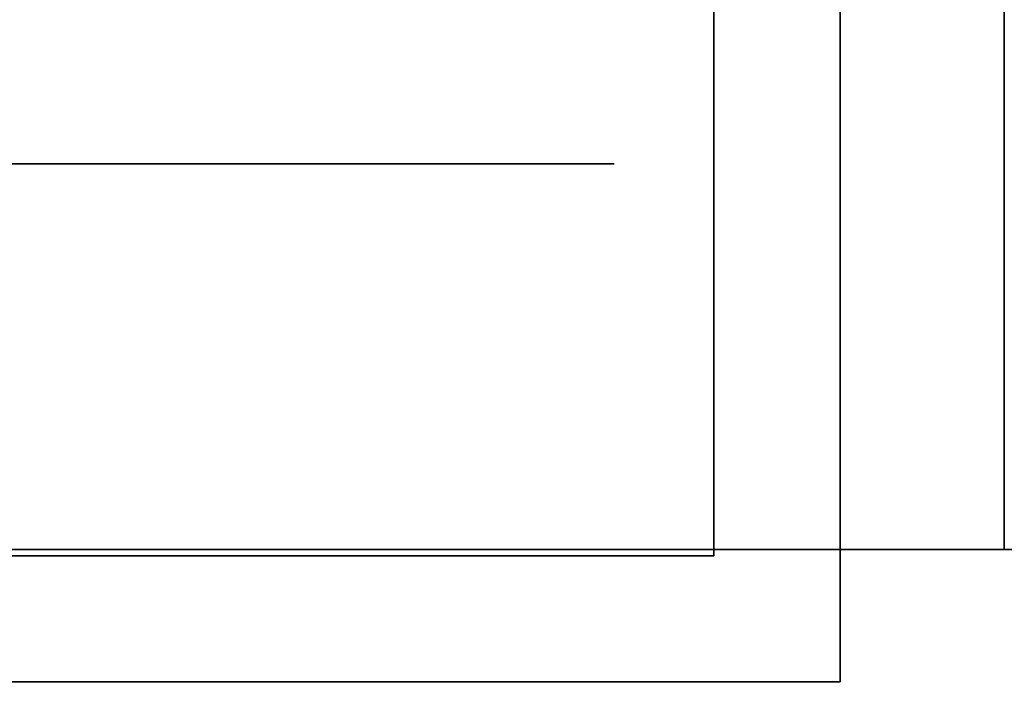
# Model space of a CAD drawing. Extents: x -1299 to -1246.9, y 2743.7 to 2747.9.
# Tile 40 of 256: x -1297.0293 to -1296.9921, y 2744.9413 to 2744.9664. Entities that reach past the tile are written whole.
import ezdxf

# ---------------------------------------------------------------- set-up
doc = ezdxf.new("R2010")
doc.units = 0
doc.header["$LTSCALE"] = 150
doc.header["$MEASUREMENT"] = 0
doc.layers.add('3DFACE_BOLT', color=7, linetype='CONTINUOUS')
doc.layers.add('3DFACE_SHAPE', color=7, linetype='CONTINUOUS')

msp = doc.modelspace()

# ---------------------------------------------------------------- linework, layer by layer
at = {"layer": '3DFACE_BOLT', "color": 1}
for points, invisible_edges in [([(-1297.027827, 2744.928449, 0.065528), (-1297.028219, 2744.928449, 0.068), (-1297.027827, 2744.978449, 0.065528)], 14), ([(-1297.027827, 2744.978449, 0.065528), (-1297.028219, 2744.928449, 0.068), (-1297.028219, 2744.978449, 0.068)], 3), ([(-1297.028219, 2744.928449, 0.068), (-1297.027827, 2744.928449, 0.070472), (-1297.028219, 2744.978449, 0.068)], 14), ([(-1297.028219, 2744.978449, 0.068), (-1297.027827, 2744.928449, 0.070472), (-1297.027827, 2744.978449, 0.070472)], 3), ([(-1297.027827, 2744.928449, 0.135528), (-1297.028219, 2744.928449, 0.138), (-1297.027827, 2744.978449, 0.135528)], 14), ([(-1297.027827, 2744.978449, 0.135528), (-1297.028219, 2744.928449, 0.138), (-1297.028219, 2744.978449, 0.138)], 3), ([(-1297.028219, 2744.928449, 0.138), (-1297.027827, 2744.928449, 0.140472), (-1297.028219, 2744.978449, 0.138)], 14), ([(-1297.028219, 2744.978449, 0.138), (-1297.027827, 2744.928449, 0.140472), (-1297.027827, 2744.978449, 0.140472)], 3), ([(-1297.026691, 2744.928449, 0.063298), (-1297.027827, 2744.928449, 0.065528), (-1297.026691, 2744.978449, 0.063298)], 14), ([(-1297.026691, 2744.978449, 0.063298), (-1297.027827, 2744.928449, 0.065528), (-1297.027827, 2744.978449, 0.065528)], 3), ([(-1297.027827, 2744.928449, 0.070472), (-1297.026691, 2744.928449, 0.072702), (-1297.027827, 2744.978449, 0.070472)], 14), ([(-1297.027827, 2744.978449, 0.070472), (-1297.026691, 2744.928449, 0.072702), (-1297.026691, 2744.978449, 0.072702)], 3), ([(-1297.026691, 2744.928449, 0.133298), (-1297.027827, 2744.928449, 0.135528), (-1297.026691, 2744.978449, 0.133298)], 14), ([(-1297.026691, 2744.978449, 0.133298), (-1297.027827, 2744.928449, 0.135528), (-1297.027827, 2744.978449, 0.135528)], 3), ([(-1297.027827, 2744.928449, 0.140472), (-1297.026691, 2744.928449, 0.142702), (-1297.027827, 2744.978449, 0.140472)], 14), ([(-1297.027827, 2744.978449, 0.140472), (-1297.026691, 2744.928449, 0.142702), (-1297.026691, 2744.978449, 0.142702)], 3), ([(-1297.024921, 2744.928449, 0.061528), (-1297.026691, 2744.928449, 0.063298), (-1297.024921, 2744.978449, 0.061528)], 14), ([(-1297.024921, 2744.978449, 0.061528), (-1297.026691, 2744.928449, 0.063298), (-1297.026691, 2744.978449, 0.063298)], 3), ([(-1297.026691, 2744.928449, 0.072702), (-1297.024921, 2744.928449, 0.074472), (-1297.026691, 2744.978449, 0.072702)], 14), ([(-1297.026691, 2744.978449, 0.072702), (-1297.024921, 2744.928449, 0.074472), (-1297.024921, 2744.978449, 0.074472)], 3), ([(-1297.024921, 2744.928449, 0.131528), (-1297.026691, 2744.928449, 0.133298), (-1297.024921, 2744.978449, 0.131528)], 14), ([(-1297.024921, 2744.978449, 0.131528), (-1297.026691, 2744.928449, 0.133298), (-1297.026691, 2744.978449, 0.133298)], 3), ([(-1297.026691, 2744.928449, 0.142702), (-1297.024921, 2744.928449, 0.144472), (-1297.026691, 2744.978449, 0.142702)], 14), ([(-1297.026691, 2744.978449, 0.142702), (-1297.024921, 2744.928449, 0.144472), (-1297.024921, 2744.978449, 0.144472)], 3), ([(-1297.022691, 2744.928449, 0.060392), (-1297.024921, 2744.928449, 0.061528), (-1297.022691, 2744.978449, 0.060392)], 14), ([(-1297.022691, 2744.978449, 0.060392), (-1297.024921, 2744.928449, 0.061528), (-1297.024921, 2744.978449, 0.061528)], 3), ([(-1297.024921, 2744.928449, 0.074472), (-1297.022691, 2744.928449, 0.075608), (-1297.024921, 2744.978449, 0.074472)], 14), ([(-1297.024921, 2744.978449, 0.074472), (-1297.022691, 2744.928449, 0.075608), (-1297.022691, 2744.978449, 0.075608)], 3), ([(-1297.022691, 2744.928449, 0.130392), (-1297.024921, 2744.928449, 0.131528), (-1297.022691, 2744.978449, 0.130392)], 14), ([(-1297.022691, 2744.978449, 0.130392), (-1297.024921, 2744.928449, 0.131528), (-1297.024921, 2744.978449, 0.131528)], 3), ([(-1297.024921, 2744.928449, 0.144472), (-1297.022691, 2744.928449, 0.145608), (-1297.024921, 2744.978449, 0.144472)], 14), ([(-1297.024921, 2744.978449, 0.144472), (-1297.022691, 2744.928449, 0.145608), (-1297.022691, 2744.978449, 0.145608)], 3), ([(-1297.020219, 2744.928449, 0.06), (-1297.022691, 2744.928449, 0.060392), (-1297.020219, 2744.978449, 0.06)], 14), ([(-1297.020219, 2744.978449, 0.06), (-1297.022691, 2744.928449, 0.060392), (-1297.022691, 2744.978449, 0.060392)], 3), ([(-1297.022691, 2744.928449, 0.075608), (-1297.020219, 2744.928449, 0.076), (-1297.022691, 2744.978449, 0.075608)], 14), ([(-1297.022691, 2744.978449, 0.075608), (-1297.020219, 2744.928449, 0.076), (-1297.020219, 2744.978449, 0.076)], 3), ([(-1297.020219, 2744.928449, 0.13), (-1297.022691, 2744.928449, 0.130392), (-1297.020219, 2744.978449, 0.13)], 14), ([(-1297.020219, 2744.978449, 0.13), (-1297.022691, 2744.928449, 0.130392), (-1297.022691, 2744.978449, 0.130392)], 3), ([(-1297.022691, 2744.928449, 0.145608), (-1297.020219, 2744.928449, 0.146), (-1297.022691, 2744.978449, 0.145608)], 14), ([(-1297.022691, 2744.978449, 0.145608), (-1297.020219, 2744.928449, 0.146), (-1297.020219, 2744.978449, 0.146)], 3), ([(-1297.017747, 2744.928449, 0.060392), (-1297.020219, 2744.928449, 0.06), (-1297.017747, 2744.978449, 0.060392)], 14), ([(-1297.017747, 2744.978449, 0.060392), (-1297.020219, 2744.928449, 0.06), (-1297.020219, 2744.978449, 0.06)], 3), ([(-1297.020219, 2744.928449, 0.076), (-1297.017747, 2744.928449, 0.075608), (-1297.020219, 2744.978449, 0.076)], 14), ([(-1297.020219, 2744.978449, 0.076), (-1297.017747, 2744.928449, 0.075608), (-1297.017747, 2744.978449, 0.075608)], 3), ([(-1297.017747, 2744.928449, 0.130392), (-1297.020219, 2744.928449, 0.13), (-1297.017747, 2744.978449, 0.130392)], 14), ([(-1297.017747, 2744.978449, 0.130392), (-1297.020219, 2744.928449, 0.13), (-1297.020219, 2744.978449, 0.13)], 3), ([(-1297.020219, 2744.928449, 0.146), (-1297.017747, 2744.928449, 0.145608), (-1297.020219, 2744.978449, 0.146)], 14), ([(-1297.020219, 2744.978449, 0.146), (-1297.017747, 2744.928449, 0.145608), (-1297.017747, 2744.978449, 0.145608)], 3), ([(-1297.015516, 2744.928449, 0.061528), (-1297.017747, 2744.928449, 0.060392), (-1297.015516, 2744.978449, 0.061528)], 14), ([(-1297.015516, 2744.978449, 0.061528), (-1297.017747, 2744.928449, 0.060392), (-1297.017747, 2744.978449, 0.060392)], 3), ([(-1297.017747, 2744.928449, 0.075608), (-1297.015516, 2744.928449, 0.074472), (-1297.017747, 2744.978449, 0.075608)], 14), ([(-1297.017747, 2744.978449, 0.075608), (-1297.015516, 2744.928449, 0.074472), (-1297.015516, 2744.978449, 0.074472)], 3), ([(-1297.015516, 2744.928449, 0.131528), (-1297.017747, 2744.928449, 0.130392), (-1297.015516, 2744.978449, 0.131528)], 14), ([(-1297.015516, 2744.978449, 0.131528), (-1297.017747, 2744.928449, 0.130392), (-1297.017747, 2744.978449, 0.130392)], 3), ([(-1297.017747, 2744.928449, 0.145608), (-1297.015516, 2744.928449, 0.144472), (-1297.017747, 2744.978449, 0.145608)], 14), ([(-1297.017747, 2744.978449, 0.145608), (-1297.015516, 2744.928449, 0.144472), (-1297.015516, 2744.978449, 0.144472)], 3), ([(-1297.013747, 2744.928449, 0.063298), (-1297.015516, 2744.928449, 0.061528), (-1297.013747, 2744.978449, 0.063298)], 14), ([(-1297.013747, 2744.978449, 0.063298), (-1297.015516, 2744.928449, 0.061528), (-1297.015516, 2744.978449, 0.061528)], 3), ([(-1297.015516, 2744.928449, 0.074472), (-1297.013747, 2744.928449, 0.072702), (-1297.015516, 2744.978449, 0.074472)], 14), ([(-1297.015516, 2744.978449, 0.074472), (-1297.013747, 2744.928449, 0.072702), (-1297.013747, 2744.978449, 0.072702)], 3), ([(-1297.013747, 2744.928449, 0.133298), (-1297.015516, 2744.928449, 0.131528), (-1297.013747, 2744.978449, 0.133298)], 14), ([(-1297.013747, 2744.978449, 0.133298), (-1297.015516, 2744.928449, 0.131528), (-1297.015516, 2744.978449, 0.131528)], 3), ([(-1297.015516, 2744.928449, 0.144472), (-1297.013747, 2744.928449, 0.142702), (-1297.015516, 2744.978449, 0.144472)], 14), ([(-1297.015516, 2744.978449, 0.144472), (-1297.013747, 2744.928449, 0.142702), (-1297.013747, 2744.978449, 0.142702)], 3), ([(-1297.01261, 2744.928449, 0.065528), (-1297.013747, 2744.928449, 0.063298), (-1297.01261, 2744.978449, 0.065528)], 14), ([(-1297.01261, 2744.978449, 0.065528), (-1297.013747, 2744.928449, 0.063298), (-1297.013747, 2744.978449, 0.063298)], 3), ([(-1297.013747, 2744.928449, 0.072702), (-1297.01261, 2744.928449, 0.070472), (-1297.013747, 2744.978449, 0.072702)], 14), ([(-1297.013747, 2744.978449, 0.072702), (-1297.01261, 2744.928449, 0.070472), (-1297.01261, 2744.978449, 0.070472)], 3), ([(-1297.01261, 2744.928449, 0.135528), (-1297.013747, 2744.928449, 0.133298), (-1297.01261, 2744.978449, 0.135528)], 14), ([(-1297.01261, 2744.978449, 0.135528), (-1297.013747, 2744.928449, 0.133298), (-1297.013747, 2744.978449, 0.133298)], 3), ([(-1297.013747, 2744.928449, 0.142702), (-1297.01261, 2744.928449, 0.140472), (-1297.013747, 2744.978449, 0.142702)], 14), ([(-1297.013747, 2744.978449, 0.142702), (-1297.01261, 2744.928449, 0.140472), (-1297.01261, 2744.978449, 0.140472)], 3), ([(-1297.012219, 2744.928449, 0.068), (-1297.01261, 2744.928449, 0.065528), (-1297.012219, 2744.978449, 0.068)], 14), ([(-1297.012219, 2744.978449, 0.068), (-1297.01261, 2744.928449, 0.065528), (-1297.01261, 2744.978449, 0.065528)], 3), ([(-1297.01261, 2744.928449, 0.070472), (-1297.012219, 2744.928449, 0.068), (-1297.01261, 2744.978449, 0.070472)], 14), ([(-1297.01261, 2744.978449, 0.070472), (-1297.012219, 2744.928449, 0.068), (-1297.012219, 2744.978449, 0.068)], 3), ([(-1297.012219, 2744.928449, 0.138), (-1297.01261, 2744.928449, 0.135528), (-1297.012219, 2744.978449, 0.138)], 14), ([(-1297.012219, 2744.978449, 0.138), (-1297.01261, 2744.928449, 0.135528), (-1297.01261, 2744.978449, 0.135528)], 3), ([(-1297.01261, 2744.928449, 0.140472), (-1297.012219, 2744.928449, 0.138), (-1297.01261, 2744.978449, 0.140472)], 14), ([(-1297.01261, 2744.978449, 0.140472), (-1297.012219, 2744.928449, 0.138), (-1297.012219, 2744.978449, 0.138)], 3), ([(-1297.026906, 2744.946209, 0.056417), (-1297.033594, 2744.946209, 0.068), (-1297.026906, 2744.961009, 0.056417)], 14), ([(-1297.026906, 2744.961009, 0.056417), (-1297.033594, 2744.946209, 0.068), (-1297.033594, 2744.961009, 0.068)], 3), ([(-1297.033594, 2744.946209, 0.068), (-1297.026906, 2744.946209, 0.079583), (-1297.033594, 2744.961009, 0.068)], 14), ([(-1297.033594, 2744.961009, 0.068), (-1297.026906, 2744.946209, 0.079583), (-1297.026906, 2744.961009, 0.079583)], 3), ([(-1297.026906, 2744.961009, 0.056417), (-1297.033594, 2744.961009, 0.068), (-1297.026906, 2744.961009, 0.079583)], 12), ([(-1297.026906, 2744.946209, 0.126417), (-1297.033594, 2744.946209, 0.138), (-1297.026906, 2744.961009, 0.126417)], 14), ([(-1297.026906, 2744.961009, 0.126417), (-1297.033594, 2744.946209, 0.138), (-1297.033594, 2744.961009, 0.138)], 3), ([(-1297.033594, 2744.946209, 0.138), (-1297.026906, 2744.946209, 0.149583), (-1297.033594, 2744.961009, 0.138)], 14), ([(-1297.033594, 2744.961009, 0.138), (-1297.026906, 2744.946209, 0.149583), (-1297.026906, 2744.961009, 0.149583)], 3), ([(-1297.026906, 2744.961009, 0.126417), (-1297.033594, 2744.961009, 0.138), (-1297.026906, 2744.961009, 0.149583)], 12), ([(-1297.013531, 2744.946209, 0.056417), (-1297.026906, 2744.946209, 0.056417), (-1297.013531, 2744.961009, 0.056417)], 14), ([(-1297.013531, 2744.961009, 0.056417), (-1297.026906, 2744.946209, 0.056417), (-1297.026906, 2744.961009, 0.056417)], 3), ([(-1297.026906, 2744.946209, 0.079583), (-1297.013531, 2744.946209, 0.079583), (-1297.026906, 2744.961009, 0.079583)], 14), ([(-1297.026906, 2744.961009, 0.079583), (-1297.013531, 2744.946209, 0.079583), (-1297.013531, 2744.961009, 0.079583)], 3), ([(-1297.013531, 2744.961009, 0.056417), (-1297.026906, 2744.961009, 0.056417), (-1297.013531, 2744.961009, 0.079583)], 14), ([(-1297.013531, 2744.961009, 0.079583), (-1297.026906, 2744.961009, 0.056417), (-1297.026906, 2744.961009, 0.079583)], 3), ([(-1297.013531, 2744.946209, 0.126417), (-1297.026906, 2744.946209, 0.126417), (-1297.013531, 2744.961009, 0.126417)], 14), ([(-1297.013531, 2744.961009, 0.126417), (-1297.026906, 2744.946209, 0.126417), (-1297.026906, 2744.961009, 0.126417)], 3), ([(-1297.026906, 2744.946209, 0.149583), (-1297.013531, 2744.946209, 0.149583), (-1297.026906, 2744.961009, 0.149583)], 14), ([(-1297.026906, 2744.961009, 0.149583), (-1297.013531, 2744.946209, 0.149583), (-1297.013531, 2744.961009, 0.149583)], 3), ([(-1297.013531, 2744.961009, 0.126417), (-1297.026906, 2744.961009, 0.126417), (-1297.013531, 2744.961009, 0.149583)], 14), ([(-1297.013531, 2744.961009, 0.149583), (-1297.026906, 2744.961009, 0.126417), (-1297.026906, 2744.961009, 0.149583)], 3), ([(-1297.006844, 2744.946209, 0.068), (-1297.013531, 2744.946209, 0.056417), (-1297.006844, 2744.961009, 0.068)], 14), ([(-1297.006844, 2744.961009, 0.068), (-1297.013531, 2744.946209, 0.056417), (-1297.013531, 2744.961009, 0.056417)], 3), ([(-1297.013531, 2744.946209, 0.079583), (-1297.006844, 2744.946209, 0.068), (-1297.013531, 2744.961009, 0.079583)], 14), ([(-1297.013531, 2744.961009, 0.079583), (-1297.006844, 2744.946209, 0.068), (-1297.006844, 2744.961009, 0.068)], 3), ([(-1297.006844, 2744.961009, 0.068), (-1297.013531, 2744.961009, 0.056417), (-1297.013531, 2744.961009, 0.079583)], 2), ([(-1297.006844, 2744.946209, 0.138), (-1297.013531, 2744.946209, 0.126417), (-1297.006844, 2744.961009, 0.138)], 14), ([(-1297.006844, 2744.961009, 0.138), (-1297.013531, 2744.946209, 0.126417), (-1297.013531, 2744.961009, 0.126417)], 3), ([(-1297.013531, 2744.946209, 0.149583), (-1297.006844, 2744.946209, 0.138), (-1297.013531, 2744.961009, 0.149583)], 14), ([(-1297.013531, 2744.961009, 0.149583), (-1297.006844, 2744.946209, 0.138), (-1297.006844, 2744.961009, 0.138)], 3), ([(-1297.006844, 2744.961009, 0.138), (-1297.013531, 2744.961009, 0.126417), (-1297.013531, 2744.961009, 0.149583)], 2), ([(-1297.026906, 2744.946209, 0.079583), (-1297.033594, 2744.946209, 0.068), (-1297.026906, 2744.946209, 0.056417)], 12), ([(-1297.026906, 2744.946209, 0.149583), (-1297.033594, 2744.946209, 0.138), (-1297.026906, 2744.946209, 0.126417)], 12), ([(-1297.013531, 2744.946209, 0.079583), (-1297.026906, 2744.946209, 0.079583), (-1297.013531, 2744.946209, 0.056417)], 14), ([(-1297.013531, 2744.946209, 0.056417), (-1297.026906, 2744.946209, 0.079583), (-1297.026906, 2744.946209, 0.056417)], 3), ([(-1297.013531, 2744.946209, 0.149583), (-1297.026906, 2744.946209, 0.149583), (-1297.013531, 2744.946209, 0.126417)], 14), ([(-1297.013531, 2744.946209, 0.126417), (-1297.026906, 2744.946209, 0.149583), (-1297.026906, 2744.946209, 0.126417)], 3), ([(-1297.006844, 2744.946209, 0.068), (-1297.013531, 2744.946209, 0.079583), (-1297.013531, 2744.946209, 0.056417)], 2), ([(-1297.006844, 2744.946209, 0.138), (-1297.013531, 2744.946209, 0.149583), (-1297.013531, 2744.946209, 0.126417)], 2)]:
    msp.add_3dface(points, dxfattribs=dict(at, invisible_edges=invisible_edges))
at = {"layer": '3DFACE_SHAPE', "color": 13}
for points, invisible_edges in [([(-1297.046219, 2744.946449), (-1297.046219, 2746.720449), (-1296.944219, 2744.946449)], 2), ([(-1297.046219, 2746.720449), (-1296.944219, 2746.720449), (-1296.944219, 2744.946449)], 12), ([(-1296.998319, 2744.946449, 0.008), (-1296.998319, 2746.720449, 0.008), (-1297.046219, 2744.946449, 0.008)], 2), ([(-1296.998319, 2746.720449, 0.008), (-1297.046219, 2746.720449, 0.008), (-1297.046219, 2744.946449, 0.008)], 12), ([(-1297.046219, 2744.946449, 0.198), (-1297.046219, 2746.720449, 0.198), (-1296.998319, 2744.946449, 0.198)], 2), ([(-1297.046219, 2746.720449, 0.198), (-1296.998319, 2746.720449, 0.198), (-1296.998319, 2744.946449, 0.198)], 12), ([(-1296.944219, 2744.946449, 0.206), (-1296.944219, 2746.720449, 0.206), (-1297.046219, 2744.946449, 0.206)], 2), ([(-1296.944219, 2746.720449, 0.206), (-1297.046219, 2746.720449, 0.206), (-1297.046219, 2744.946449, 0.206)], 12), ([(-1296.998319, 2744.946449, 0.008), (-1296.998319, 2746.700449, 0.0595), (-1296.998319, 2746.720449, 0.008)], 3), ([(-1296.998319, 2746.720449, 0.198), (-1296.998319, 2744.966449, 0.1465), (-1296.998319, 2744.946449, 0.198)], 3), ([(-1296.992119, 2744.946449, 0.198), (-1296.992119, 2746.700449, 0.1465), (-1296.992119, 2746.720449, 0.198)], 3), ([(-1296.992119, 2744.946449, 0.198), (-1296.992119, 2746.720449, 0.198), (-1296.944219, 2744.946449, 0.198)], 2), ([(-1296.992119, 2746.720449, 0.198), (-1296.944219, 2746.720449, 0.198), (-1296.944219, 2744.946449, 0.198)], 12), ([(-1296.944219, 2746.720449, 0.008), (-1296.992119, 2744.966449, 0.008), (-1296.944219, 2744.946449, 0.008)], 3), ([(-1296.998319, 2746.700449, 0.0595), (-1296.998319, 2744.946449, 0.008), (-1296.998319, 2744.966449, 0.0595)], 15), ([(-1296.992119, 2746.700449, 0.1465), (-1296.992119, 2744.946449, 0.198), (-1296.992119, 2744.966449, 0.1465)], 15), ([(-1297.003079, 2744.946209, 0.033), (-1297.003079, 2744.972459, 0.06199), (-1297.003079, 2744.992249, 0.033)], 3), ([(-1297.003079, 2744.992249, 0.173), (-1297.003079, 2744.972459, 0.14401), (-1297.003079, 2744.966449, 0.173)], 3), ([(-1297.003079, 2744.992249, 0.173), (-1297.003079, 2744.966449, 0.173), (-1296.998319, 2744.992249, 0.173)], 2), ([(-1297.003079, 2744.966449, 0.173), (-1297.003079, 2744.946209, 0.173), (-1296.998319, 2744.992249, 0.173)], 14), ([(-1296.998319, 2744.992249, 0.173), (-1297.003079, 2744.946209, 0.173), (-1296.998319, 2744.941449, 0.173)], 3), ([(-1297.003079, 2744.946209, 0.033), (-1296.998319, 2744.992249, 0.033), (-1296.998319, 2744.941449, 0.033)], 13), ([(-1297.003079, 2744.946209, 0.033), (-1297.003079, 2744.992249, 0.033), (-1296.998319, 2744.992249, 0.033)], 12), ([(-1296.998319, 2744.941449, 0.173), (-1296.998319, 2744.972459, 0.14401), (-1296.998319, 2744.992249, 0.173)], 3), ([(-1296.998319, 2744.972459, 0.06199), (-1296.998319, 2744.966449, 0.0595), (-1296.998319, 2744.992249, 0.033)], 14), ([(-1296.998319, 2744.992249, 0.033), (-1296.998319, 2744.966449, 0.0595), (-1296.998319, 2744.960438, 0.06199)], 13), ([(-1296.998319, 2744.992249, 0.033), (-1296.998319, 2744.960438, 0.06199), (-1296.998319, 2744.941449, 0.033)], 3), ([(-1297.003079, 2744.946209, 0.033), (-1297.003079, 2744.966449, 0.0595), (-1297.003079, 2744.972459, 0.06199)], 13), ([(-1297.003079, 2744.972459, 0.14401), (-1297.003079, 2744.966449, 0.1465), (-1297.003079, 2744.966449, 0.173)], 14), ([(-1297.003079, 2744.972459, 0.07401), (-1297.003079, 2744.966449, 0.0765), (-1297.003079, 2744.972459, 0.13199)], 14), ([(-1297.003079, 2744.966449, 0.0765), (-1297.003079, 2744.966449, 0.1295), (-1297.003079, 2744.972459, 0.13199)], 13), ([(-1297.003079, 2744.966449, 0.0595), (-1296.998319, 2744.966449, 0.0595), (-1297.003079, 2744.972459, 0.06199)], 3), ([(-1296.998319, 2744.966449, 0.0595), (-1296.998319, 2744.972459, 0.06199), (-1297.003079, 2744.972459, 0.06199)], 14), ([(-1297.003079, 2744.972459, 0.07401), (-1296.998319, 2744.972459, 0.07401), (-1297.003079, 2744.966449, 0.0765)], 3), ([(-1296.998319, 2744.972459, 0.07401), (-1296.998319, 2744.966449, 0.0765), (-1297.003079, 2744.966449, 0.0765)], 14), ([(-1297.003079, 2744.966449, 0.1295), (-1296.998319, 2744.966449, 0.1295), (-1297.003079, 2744.972459, 0.13199)], 3), ([(-1296.998319, 2744.966449, 0.1295), (-1296.998319, 2744.972459, 0.13199), (-1297.003079, 2744.972459, 0.13199)], 14), ([(-1297.003079, 2744.972459, 0.14401), (-1296.998319, 2744.972459, 0.14401), (-1297.003079, 2744.966449, 0.1465)], 3), ([(-1296.998319, 2744.972459, 0.14401), (-1296.998319, 2744.966449, 0.1465), (-1297.003079, 2744.966449, 0.1465)], 14), ([(-1296.998319, 2744.966449, 0.1465), (-1296.998319, 2744.972459, 0.14401), (-1296.998319, 2744.941449, 0.173)], 14), ([(-1296.998319, 2744.966449, 0.0765), (-1296.998319, 2744.972459, 0.07401), (-1296.998319, 2744.966449, 0.1295)], 14), ([(-1296.998319, 2744.966449, 0.1295), (-1296.998319, 2744.972459, 0.07401), (-1296.998319, 2744.972459, 0.13199)], 3), ([(-1297.003079, 2744.966449, 0.1465), (-1297.003079, 2744.960438, 0.14401), (-1297.003079, 2744.966449, 0.173)], 14), ([(-1297.003079, 2744.966449, 0.173), (-1297.003079, 2744.960438, 0.14401), (-1297.003079, 2744.946209, 0.173)], 15), ([(-1297.003079, 2744.966449, 0.0765), (-1297.003079, 2744.960438, 0.07401), (-1297.003079, 2744.966449, 0.1295)], 14), ([(-1297.003079, 2744.960438, 0.07401), (-1297.003079, 2744.957949, 0.068), (-1297.003079, 2744.966449, 0.1295)], 14), ([(-1297.003079, 2744.966449, 0.1295), (-1297.003079, 2744.957949, 0.068), (-1297.003079, 2744.960438, 0.13199)], 15), ([(-1297.003079, 2744.960438, 0.06199), (-1297.003079, 2744.966449, 0.0595), (-1297.003079, 2744.946209, 0.033)], 14), ([(-1297.003079, 2744.960438, 0.06199), (-1296.998319, 2744.960438, 0.06199), (-1297.003079, 2744.966449, 0.0595)], 3), ([(-1296.998319, 2744.960438, 0.06199), (-1296.998319, 2744.966449, 0.0595), (-1297.003079, 2744.966449, 0.0595)], 14), ([(-1297.003079, 2744.966449, 0.0765), (-1296.998319, 2744.966449, 0.0765), (-1297.003079, 2744.960438, 0.07401)], 3), ([(-1296.998319, 2744.966449, 0.0765), (-1296.998319, 2744.960438, 0.07401), (-1297.003079, 2744.960438, 0.07401)], 14), ([(-1297.003079, 2744.960438, 0.13199), (-1296.998319, 2744.960438, 0.13199), (-1297.003079, 2744.966449, 0.1295)], 3), ([(-1296.998319, 2744.960438, 0.13199), (-1296.998319, 2744.966449, 0.1295), (-1297.003079, 2744.966449, 0.1295)], 14), ([(-1297.003079, 2744.966449, 0.1465), (-1296.998319, 2744.966449, 0.1465), (-1297.003079, 2744.960438, 0.14401)], 3), ([(-1296.998319, 2744.966449, 0.1465), (-1296.998319, 2744.960438, 0.14401), (-1297.003079, 2744.960438, 0.14401)], 14), ([(-1296.998319, 2744.960438, 0.14401), (-1296.998319, 2744.966449, 0.1465), (-1296.998319, 2744.941449, 0.138)], 14), ([(-1296.998319, 2744.941449, 0.138), (-1296.998319, 2744.966449, 0.1465), (-1296.998319, 2744.941449, 0.173)], 15), ([(-1296.998319, 2744.960438, 0.07401), (-1296.998319, 2744.966449, 0.0765), (-1296.998319, 2744.960438, 0.13199)], 14), ([(-1296.998319, 2744.966449, 0.0765), (-1296.998319, 2744.966449, 0.1295), (-1296.998319, 2744.960438, 0.13199)], 13), ([(-1296.998319, 2744.966449, 0.0765), (-1296.992119, 2744.966449, 0.0765), (-1296.998319, 2744.960438, 0.07401)], 3), ([(-1296.992119, 2744.966449, 0.0765), (-1296.992119, 2744.960438, 0.07401), (-1296.998319, 2744.960438, 0.07401)], 14), ([(-1296.998319, 2744.960438, 0.06199), (-1296.992119, 2744.960438, 0.06199), (-1296.998319, 2744.966449, 0.0595)], 3), ([(-1296.992119, 2744.960438, 0.06199), (-1296.992119, 2744.966449, 0.0595), (-1296.998319, 2744.966449, 0.0595)], 14), ([(-1296.998319, 2744.966449, 0.1465), (-1296.992119, 2744.966449, 0.1465), (-1296.998319, 2744.960438, 0.14401)], 3), ([(-1296.992119, 2744.966449, 0.1465), (-1296.992119, 2744.960438, 0.14401), (-1296.998319, 2744.960438, 0.14401)], 14), ([(-1296.998319, 2744.960438, 0.13199), (-1296.992119, 2744.960438, 0.13199), (-1296.998319, 2744.966449, 0.1295)], 3), ([(-1296.992119, 2744.960438, 0.13199), (-1296.992119, 2744.966449, 0.1295), (-1296.998319, 2744.966449, 0.1295)], 14), ([(-1296.998319, 2744.960438, 0.13199), (-1296.998319, 2744.966449, 0.1295), (-1296.998319, 2744.960438, 0.07401)], 14), ([(-1296.998319, 2744.966449, 0.1295), (-1296.998319, 2744.966449, 0.0765), (-1296.998319, 2744.960438, 0.07401)], 13), ([(-1296.998319, 2744.960438, 0.06199), (-1296.998319, 2744.966449, 0.0595), (-1296.998319, 2744.946449, 0.008)], 14), ([(-1296.998319, 2744.966449, 0.1465), (-1296.998319, 2744.960438, 0.14401), (-1296.998319, 2744.946449, 0.198)], 14), ([(-1296.992119, 2744.966449, 0.0595), (-1296.992119, 2744.960438, 0.06199), (-1296.992119, 2744.966449, 0.008)], 14), ([(-1296.992119, 2744.966449, 0.008), (-1296.992119, 2744.960438, 0.06199), (-1296.992119, 2744.946449, 0.008)], 15), ([(-1296.992119, 2744.966449, 0.1295), (-1296.992119, 2744.960438, 0.13199), (-1296.992119, 2744.966449, 0.0765)], 14), ([(-1296.992119, 2744.960438, 0.13199), (-1296.992119, 2744.957949, 0.138), (-1296.992119, 2744.966449, 0.0765)], 14), ([(-1296.992119, 2744.966449, 0.0765), (-1296.992119, 2744.957949, 0.138), (-1296.992119, 2744.960438, 0.07401)], 15), ([(-1296.992119, 2744.960438, 0.14401), (-1296.992119, 2744.966449, 0.1465), (-1296.992119, 2744.946449, 0.198)], 14), ([(-1296.992119, 2744.966449, 0.008), (-1296.992119, 2744.946449, 0.008), (-1296.944219, 2744.946449, 0.008)], 12), ([(-1297.003079, 2744.960438, 0.14401), (-1297.003079, 2744.957949, 0.138), (-1297.003079, 2744.946209, 0.173)], 14), ([(-1297.003079, 2744.957949, 0.138), (-1297.003079, 2744.960438, 0.13199), (-1297.003079, 2744.946209, 0.033)], 14), ([(-1297.003079, 2744.957949, 0.068), (-1297.003079, 2744.946209, 0.033), (-1297.003079, 2744.960438, 0.13199)], 15), ([(-1297.003079, 2744.957949, 0.068), (-1297.003079, 2744.960438, 0.06199), (-1297.003079, 2744.946209, 0.033)], 14), ([(-1297.003079, 2744.960438, 0.07401), (-1296.998319, 2744.960438, 0.07401), (-1297.003079, 2744.957949, 0.068)], 3), ([(-1296.998319, 2744.960438, 0.07401), (-1296.998319, 2744.957949, 0.068), (-1297.003079, 2744.957949, 0.068)], 14), ([(-1297.003079, 2744.957949, 0.068), (-1296.998319, 2744.957949, 0.068), (-1297.003079, 2744.960438, 0.06199)], 3), ([(-1296.998319, 2744.957949, 0.068), (-1296.998319, 2744.960438, 0.06199), (-1297.003079, 2744.960438, 0.06199)], 14), ([(-1297.003079, 2744.960438, 0.14401), (-1296.998319, 2744.960438, 0.14401), (-1297.003079, 2744.957949, 0.138)], 3), ([(-1296.998319, 2744.960438, 0.14401), (-1296.998319, 2744.957949, 0.138), (-1297.003079, 2744.957949, 0.138)], 14), ([(-1297.003079, 2744.957949, 0.138), (-1296.998319, 2744.957949, 0.138), (-1297.003079, 2744.960438, 0.13199)], 3), ([(-1296.998319, 2744.957949, 0.138), (-1296.998319, 2744.960438, 0.13199), (-1297.003079, 2744.960438, 0.13199)], 14), ([(-1296.998319, 2744.957949, 0.138), (-1296.998319, 2744.960438, 0.14401), (-1296.998319, 2744.941449, 0.138)], 14), ([(-1296.998319, 2744.941449, 0.033), (-1296.998319, 2744.960438, 0.06199), (-1296.998319, 2744.941449, 0.068)], 3), ([(-1296.998319, 2744.960438, 0.06199), (-1296.998319, 2744.957949, 0.068), (-1296.998319, 2744.941449, 0.068)], 14), ([(-1296.998319, 2744.960438, 0.13199), (-1296.998319, 2744.957949, 0.138), (-1296.998319, 2744.960438, 0.07401)], 14), ([(-1296.998319, 2744.957949, 0.138), (-1296.998319, 2744.941449, 0.138), (-1296.998319, 2744.960438, 0.07401)], 15), ([(-1296.998319, 2744.960438, 0.07401), (-1296.998319, 2744.941449, 0.138), (-1296.998319, 2744.957949, 0.068)], 3), ([(-1296.998319, 2744.960438, 0.07401), (-1296.992119, 2744.960438, 0.07401), (-1296.998319, 2744.957949, 0.068)], 3), ([(-1296.992119, 2744.960438, 0.07401), (-1296.992119, 2744.957949, 0.068), (-1296.998319, 2744.957949, 0.068)], 14), ([(-1296.998319, 2744.957949, 0.068), (-1296.992119, 2744.957949, 0.068), (-1296.998319, 2744.960438, 0.06199)], 3), ([(-1296.992119, 2744.957949, 0.068), (-1296.992119, 2744.960438, 0.06199), (-1296.998319, 2744.960438, 0.06199)], 14), ([(-1296.998319, 2744.960438, 0.14401), (-1296.992119, 2744.960438, 0.14401), (-1296.998319, 2744.957949, 0.138)], 3), ([(-1296.992119, 2744.960438, 0.14401), (-1296.992119, 2744.957949, 0.138), (-1296.998319, 2744.957949, 0.138)], 14), ([(-1296.998319, 2744.957949, 0.138), (-1296.992119, 2744.957949, 0.138), (-1296.998319, 2744.960438, 0.13199)], 3), ([(-1296.992119, 2744.957949, 0.138), (-1296.992119, 2744.960438, 0.13199), (-1296.998319, 2744.960438, 0.13199)], 14), ([(-1296.998319, 2744.960438, 0.07401), (-1296.998319, 2744.957949, 0.068), (-1296.998319, 2744.960438, 0.13199)], 14), ([(-1296.998319, 2744.957949, 0.068), (-1296.998319, 2744.946449, 0.068), (-1296.998319, 2744.960438, 0.13199)], 15), ([(-1296.998319, 2744.960438, 0.13199), (-1296.998319, 2744.946449, 0.068), (-1296.998319, 2744.957949, 0.138)], 3), ([(-1296.998319, 2744.957949, 0.068), (-1296.998319, 2744.960438, 0.06199), (-1296.998319, 2744.946449, 0.068)], 14), ([(-1296.998319, 2744.946449, 0.068), (-1296.998319, 2744.960438, 0.06199), (-1296.998319, 2744.946449, 0.008)], 15), ([(-1296.998319, 2744.946449, 0.198), (-1296.998319, 2744.960438, 0.14401), (-1296.998319, 2744.946449, 0.138)], 3), ([(-1296.998319, 2744.960438, 0.14401), (-1296.998319, 2744.957949, 0.138), (-1296.998319, 2744.946449, 0.138)], 14), ([(-1296.992119, 2744.960438, 0.06199), (-1296.992119, 2744.957949, 0.068), (-1296.992119, 2744.946449, 0.008)], 14), ([(-1296.992119, 2744.957949, 0.068), (-1296.992119, 2744.960438, 0.07401), (-1296.992119, 2744.946449, 0.198)], 14), ([(-1296.992119, 2744.957949, 0.138), (-1296.992119, 2744.946449, 0.198), (-1296.992119, 2744.960438, 0.07401)], 15), ([(-1296.992119, 2744.957949, 0.138), (-1296.992119, 2744.960438, 0.14401), (-1296.992119, 2744.946449, 0.198)], 14), ([(-1297.003079, 2744.946209, 0.173), (-1297.003079, 2744.957949, 0.138), (-1297.003079, 2744.946209, 0.033)], 3), ([(-1296.998319, 2744.941449, 0.138), (-1296.998319, 2744.941449, 0.068), (-1296.998319, 2744.957949, 0.068)], 14), ([(-1296.998319, 2744.946449, 0.068), (-1296.998319, 2744.946449, 0.138), (-1296.998319, 2744.957949, 0.138)], 14), ([(-1296.992119, 2744.946449, 0.008), (-1296.992119, 2744.957949, 0.068), (-1296.992119, 2744.946449, 0.198)], 3), ([(-1297.020219, 2744.946209, 0.173), (-1297.026229, 2744.946209, 0.14401), (-1297.049119, 2744.946209, 0.173)], 15), ([(-1297.026229, 2744.946209, 0.14401), (-1297.028719, 2744.946209, 0.138), (-1297.049119, 2744.946209, 0.173)], 14), ([(-1297.028719, 2744.946209, 0.068), (-1297.049119, 2744.946209, 0.173), (-1297.028719, 2744.946209, 0.138)], 15), ([(-1297.049119, 2744.946209, 0.173), (-1297.028719, 2744.946209, 0.068), (-1297.049119, 2744.946209, 0.033)], 3), ([(-1297.028719, 2744.946209, 0.068), (-1297.026229, 2744.946209, 0.06199), (-1297.049119, 2744.946209, 0.033)], 14), ([(-1297.049119, 2744.946209, 0.033), (-1297.026229, 2744.946209, 0.06199), (-1297.003079, 2744.946209, 0.033)], 3), ([(-1296.998319, 2744.941449, 0.173), (-1297.020219, 2744.946209, 0.173), (-1297.049119, 2744.941449, 0.173)], 3), ([(-1297.020219, 2744.946209, 0.173), (-1297.049119, 2744.946209, 0.173), (-1297.049119, 2744.941449, 0.173)], 12), ([(-1297.049119, 2744.946209, 0.033), (-1297.003079, 2744.946209, 0.033), (-1297.049119, 2744.941449, 0.033)], 2), ([(-1297.049119, 2744.941449, 0.033), (-1297.003079, 2744.946209, 0.033), (-1296.998319, 2744.941449, 0.033)], 3), ([(-1296.944219, 2744.946449), (-1296.998319, 2744.946449, 0.008), (-1297.046219, 2744.946449)], 3), ([(-1296.998319, 2744.946449, 0.008), (-1297.046219, 2744.946449, 0.008), (-1297.046219, 2744.946449)], 12), ([(-1297.046219, 2744.946449, 0.198), (-1296.998319, 2744.946449, 0.198), (-1297.046219, 2744.946449, 0.206)], 2), ([(-1296.998319, 2744.946449, 0.198), (-1296.992119, 2744.946449, 0.198), (-1297.046219, 2744.946449, 0.206)], 15), ([(-1297.046219, 2744.946449, 0.206), (-1296.992119, 2744.946449, 0.198), (-1296.944219, 2744.946449, 0.206)], 3), ([(-1297.026229, 2744.946209, 0.07401), (-1297.028719, 2744.946209, 0.068), (-1297.026229, 2744.946209, 0.13199)], 14), ([(-1297.026229, 2744.946209, 0.13199), (-1297.028719, 2744.946209, 0.068), (-1297.028719, 2744.946209, 0.138)], 3), ([(-1297.026229, 2744.946209, 0.07401), (-1297.026229, 2744.941449, 0.07401), (-1297.028719, 2744.946209, 0.068)], 3), ([(-1297.026229, 2744.941449, 0.07401), (-1297.028719, 2744.941449, 0.068), (-1297.028719, 2744.946209, 0.068)], 14), ([(-1297.028719, 2744.946209, 0.068), (-1297.028719, 2744.941449, 0.068), (-1297.026229, 2744.946209, 0.06199)], 3), ([(-1297.028719, 2744.941449, 0.068), (-1297.026229, 2744.941449, 0.06199), (-1297.026229, 2744.946209, 0.06199)], 14), ([(-1297.026229, 2744.946209, 0.14401), (-1297.026229, 2744.941449, 0.14401), (-1297.028719, 2744.946209, 0.138)], 3), ([(-1297.026229, 2744.941449, 0.14401), (-1297.028719, 2744.941449, 0.138), (-1297.028719, 2744.946209, 0.138)], 14), ([(-1297.028719, 2744.946209, 0.138), (-1297.028719, 2744.941449, 0.138), (-1297.026229, 2744.946209, 0.13199)], 3), ([(-1297.028719, 2744.941449, 0.138), (-1297.026229, 2744.941449, 0.13199), (-1297.026229, 2744.946209, 0.13199)], 14), ([(-1297.020219, 2744.946209, 0.1465), (-1297.026229, 2744.946209, 0.14401), (-1297.020219, 2744.946209, 0.173)], 14), ([(-1297.026229, 2744.946209, 0.06199), (-1297.020219, 2744.946209, 0.0595), (-1297.003079, 2744.946209, 0.033)], 14), ([(-1297.026229, 2744.946209, 0.13199), (-1297.020219, 2744.946209, 0.1295), (-1297.026229, 2744.946209, 0.07401)], 14), ([(-1297.020219, 2744.946209, 0.1295), (-1297.020219, 2744.946209, 0.0765), (-1297.026229, 2744.946209, 0.07401)], 13), ([(-1297.026229, 2744.946209, 0.06199), (-1297.026229, 2744.941449, 0.06199), (-1297.020219, 2744.946209, 0.0595)], 3), ([(-1297.026229, 2744.941449, 0.06199), (-1297.020219, 2744.941449, 0.0595), (-1297.020219, 2744.946209, 0.0595)], 14), ([(-1297.020219, 2744.946209, 0.0765), (-1297.020219, 2744.941449, 0.0765), (-1297.026229, 2744.946209, 0.07401)], 3), ([(-1297.020219, 2744.941449, 0.0765), (-1297.026229, 2744.941449, 0.07401), (-1297.026229, 2744.946209, 0.07401)], 14), ([(-1297.026229, 2744.946209, 0.13199), (-1297.026229, 2744.941449, 0.13199), (-1297.020219, 2744.946209, 0.1295)], 3), ([(-1297.026229, 2744.941449, 0.13199), (-1297.020219, 2744.941449, 0.1295), (-1297.020219, 2744.946209, 0.1295)], 14), ([(-1297.020219, 2744.946209, 0.1465), (-1297.020219, 2744.941449, 0.1465), (-1297.026229, 2744.946209, 0.14401)], 3), ([(-1297.020219, 2744.941449, 0.1465), (-1297.026229, 2744.941449, 0.14401), (-1297.026229, 2744.946209, 0.14401)], 14), ([(-1297.020219, 2744.946209, 0.0595), (-1297.014208, 2744.946209, 0.06199), (-1297.003079, 2744.946209, 0.033)], 14), ([(-1297.003079, 2744.946209, 0.173), (-1297.014208, 2744.946209, 0.14401), (-1297.020219, 2744.946209, 0.173)], 3), ([(-1297.014208, 2744.946209, 0.14401), (-1297.020219, 2744.946209, 0.1465), (-1297.020219, 2744.946209, 0.173)], 14), ([(-1297.014208, 2744.946209, 0.07401), (-1297.020219, 2744.946209, 0.0765), (-1297.014208, 2744.946209, 0.13199)], 14), ([(-1297.020219, 2744.946209, 0.0765), (-1297.020219, 2744.946209, 0.1295), (-1297.014208, 2744.946209, 0.13199)], 13), ([(-1297.020219, 2744.946209, 0.0595), (-1297.020219, 2744.941449, 0.0595), (-1297.014208, 2744.946209, 0.06199)], 3), ([(-1297.020219, 2744.941449, 0.0595), (-1297.014208, 2744.941449, 0.06199), (-1297.014208, 2744.946209, 0.06199)], 14), ([(-1297.014208, 2744.946209, 0.07401), (-1297.014208, 2744.941449, 0.07401), (-1297.020219, 2744.946209, 0.0765)], 3), ([(-1297.014208, 2744.941449, 0.07401), (-1297.020219, 2744.941449, 0.0765), (-1297.020219, 2744.946209, 0.0765)], 14), ([(-1297.020219, 2744.946209, 0.1295), (-1297.020219, 2744.941449, 0.1295), (-1297.014208, 2744.946209, 0.13199)], 3), ([(-1297.020219, 2744.941449, 0.1295), (-1297.014208, 2744.941449, 0.13199), (-1297.014208, 2744.946209, 0.13199)], 14), ([(-1297.014208, 2744.946209, 0.14401), (-1297.014208, 2744.941449, 0.14401), (-1297.020219, 2744.946209, 0.1465)], 3), ([(-1297.014208, 2744.941449, 0.14401), (-1297.020219, 2744.941449, 0.1465), (-1297.020219, 2744.946209, 0.1465)], 14), ([(-1297.003079, 2744.946209, 0.173), (-1297.020219, 2744.946209, 0.173), (-1296.998319, 2744.941449, 0.173)], 14), ([(-1297.014208, 2744.946209, 0.06199), (-1297.011719, 2744.946209, 0.068), (-1297.003079, 2744.946209, 0.033)], 14), ([(-1297.014208, 2744.946209, 0.13199), (-1297.011719, 2744.946209, 0.138), (-1297.014208, 2744.946209, 0.07401)], 14), ([(-1297.014208, 2744.946209, 0.07401), (-1297.011719, 2744.946209, 0.138), (-1297.011719, 2744.946209, 0.068)], 3), ([(-1297.011719, 2744.946209, 0.138), (-1297.014208, 2744.946209, 0.14401), (-1297.003079, 2744.946209, 0.173)], 14), ([(-1297.014208, 2744.946209, 0.06199), (-1297.014208, 2744.941449, 0.06199), (-1297.011719, 2744.946209, 0.068)], 3), ([(-1297.014208, 2744.941449, 0.06199), (-1297.011719, 2744.941449, 0.068), (-1297.011719, 2744.946209, 0.068)], 14), ([(-1297.011719, 2744.946209, 0.068), (-1297.011719, 2744.941449, 0.068), (-1297.014208, 2744.946209, 0.07401)], 3), ([(-1297.011719, 2744.941449, 0.068), (-1297.014208, 2744.941449, 0.07401), (-1297.014208, 2744.946209, 0.07401)], 14), ([(-1297.014208, 2744.946209, 0.13199), (-1297.014208, 2744.941449, 0.13199), (-1297.011719, 2744.946209, 0.138)], 3), ([(-1297.014208, 2744.941449, 0.13199), (-1297.011719, 2744.941449, 0.138), (-1297.011719, 2744.946209, 0.138)], 14), ([(-1297.011719, 2744.946209, 0.138), (-1297.011719, 2744.941449, 0.138), (-1297.014208, 2744.946209, 0.14401)], 3), ([(-1297.011719, 2744.941449, 0.138), (-1297.014208, 2744.941449, 0.14401), (-1297.014208, 2744.946209, 0.14401)], 14), ([(-1297.003079, 2744.946209, 0.033), (-1297.011719, 2744.946209, 0.068), (-1297.003079, 2744.946209, 0.173)], 3), ([(-1297.011719, 2744.946209, 0.138), (-1297.003079, 2744.946209, 0.173), (-1297.011719, 2744.946209, 0.068)], 15), ([(-1296.992119, 2744.946449, 0.008), (-1296.998319, 2744.946449, 0.008), (-1296.944219, 2744.946449)], 15), ([(-1296.998319, 2744.946449, 0.198), (-1296.998319, 2744.946449, 0.138), (-1296.992119, 2744.946449, 0.198)], 14), ([(-1296.998319, 2744.946449, 0.138), (-1296.998319, 2744.946449, 0.068), (-1296.992119, 2744.946449, 0.198)], 14), ([(-1296.992119, 2744.946449, 0.198), (-1296.998319, 2744.946449, 0.068), (-1296.992119, 2744.946449, 0.008)], 3), ([(-1296.998319, 2744.946449, 0.068), (-1296.998319, 2744.946449, 0.008), (-1296.992119, 2744.946449, 0.008)], 14), ([(-1296.944219, 2744.946449, 0.008), (-1296.992119, 2744.946449, 0.008), (-1296.944219, 2744.946449)], 2), ([(-1296.992119, 2744.946449, 0.198), (-1296.944219, 2744.946449, 0.198), (-1296.944219, 2744.946449, 0.206)], 12), ([(-1297.028719, 2744.941449, 0.138), (-1297.026229, 2744.941449, 0.14401), (-1297.049119, 2744.941449, 0.138)], 14), ([(-1297.026229, 2744.941449, 0.14401), (-1297.020219, 2744.941449, 0.1465), (-1297.049119, 2744.941449, 0.138)], 14), ([(-1297.049119, 2744.941449, 0.138), (-1297.020219, 2744.941449, 0.1465), (-1297.049119, 2744.941449, 0.173)], 15), ([(-1297.020219, 2744.941449, 0.1465), (-1297.014208, 2744.941449, 0.14401), (-1297.049119, 2744.941449, 0.173)], 14), ([(-1297.049119, 2744.941449, 0.173), (-1297.014208, 2744.941449, 0.14401), (-1296.998319, 2744.941449, 0.173)], 3), ([(-1297.028719, 2744.941449, 0.138), (-1297.049119, 2744.941449, 0.138), (-1297.026229, 2744.941449, 0.07401)], 15), ([(-1297.026229, 2744.941449, 0.07401), (-1297.049119, 2744.941449, 0.138), (-1297.028719, 2744.941449, 0.068)], 3), ([(-1297.049119, 2744.941449, 0.138), (-1297.049119, 2744.941449, 0.068), (-1297.028719, 2744.941449, 0.068)], 14), ([(-1296.998319, 2744.941449, 0.033), (-1297.026229, 2744.941449, 0.06199), (-1297.049119, 2744.941449, 0.033)], 3), ([(-1297.026229, 2744.941449, 0.06199), (-1297.049119, 2744.941449, 0.068), (-1297.049119, 2744.941449, 0.033)], 13), ([(-1297.026229, 2744.941449, 0.06199), (-1297.028719, 2744.941449, 0.068), (-1297.049119, 2744.941449, 0.068)], 14), ([(-1297.026229, 2744.941449, 0.13199), (-1297.028719, 2744.941449, 0.138), (-1297.026229, 2744.941449, 0.07401)], 14), ([(-1297.026229, 2744.941449, 0.07401), (-1297.020219, 2744.941449, 0.0765), (-1297.026229, 2744.941449, 0.13199)], 14), ([(-1297.020219, 2744.941449, 0.0765), (-1297.020219, 2744.941449, 0.1295), (-1297.026229, 2744.941449, 0.13199)], 13), ([(-1297.020219, 2744.941449, 0.0595), (-1297.026229, 2744.941449, 0.06199), (-1296.998319, 2744.941449, 0.033)], 14), ([(-1297.014208, 2744.941449, 0.13199), (-1297.020219, 2744.941449, 0.1295), (-1297.014208, 2744.941449, 0.07401)], 14), ([(-1297.020219, 2744.941449, 0.1295), (-1297.020219, 2744.941449, 0.0765), (-1297.014208, 2744.941449, 0.07401)], 13), ([(-1297.014208, 2744.941449, 0.06199), (-1297.020219, 2744.941449, 0.0595), (-1296.998319, 2744.941449, 0.068)], 14), ([(-1296.998319, 2744.941449, 0.068), (-1297.020219, 2744.941449, 0.0595), (-1296.998319, 2744.941449, 0.033)], 3), ([(-1297.014208, 2744.941449, 0.14401), (-1296.998319, 2744.941449, 0.138), (-1296.998319, 2744.941449, 0.173)], 13), ([(-1297.014208, 2744.941449, 0.14401), (-1297.011719, 2744.941449, 0.138), (-1296.998319, 2744.941449, 0.138)], 14), ([(-1297.014208, 2744.941449, 0.07401), (-1297.011719, 2744.941449, 0.068), (-1297.014208, 2744.941449, 0.13199)], 14), ([(-1297.011719, 2744.941449, 0.068), (-1296.998319, 2744.941449, 0.068), (-1297.014208, 2744.941449, 0.13199)], 15), ([(-1297.014208, 2744.941449, 0.13199), (-1296.998319, 2744.941449, 0.068), (-1297.011719, 2744.941449, 0.138)], 3), ([(-1297.011719, 2744.941449, 0.068), (-1297.014208, 2744.941449, 0.06199), (-1296.998319, 2744.941449, 0.068)], 14), ([(-1296.998319, 2744.941449, 0.068), (-1296.998319, 2744.941449, 0.138), (-1297.011719, 2744.941449, 0.138)], 14)]:
    msp.add_3dface(points, dxfattribs=dict(at, invisible_edges=invisible_edges))

doc.saveas('drawing.dxf')
